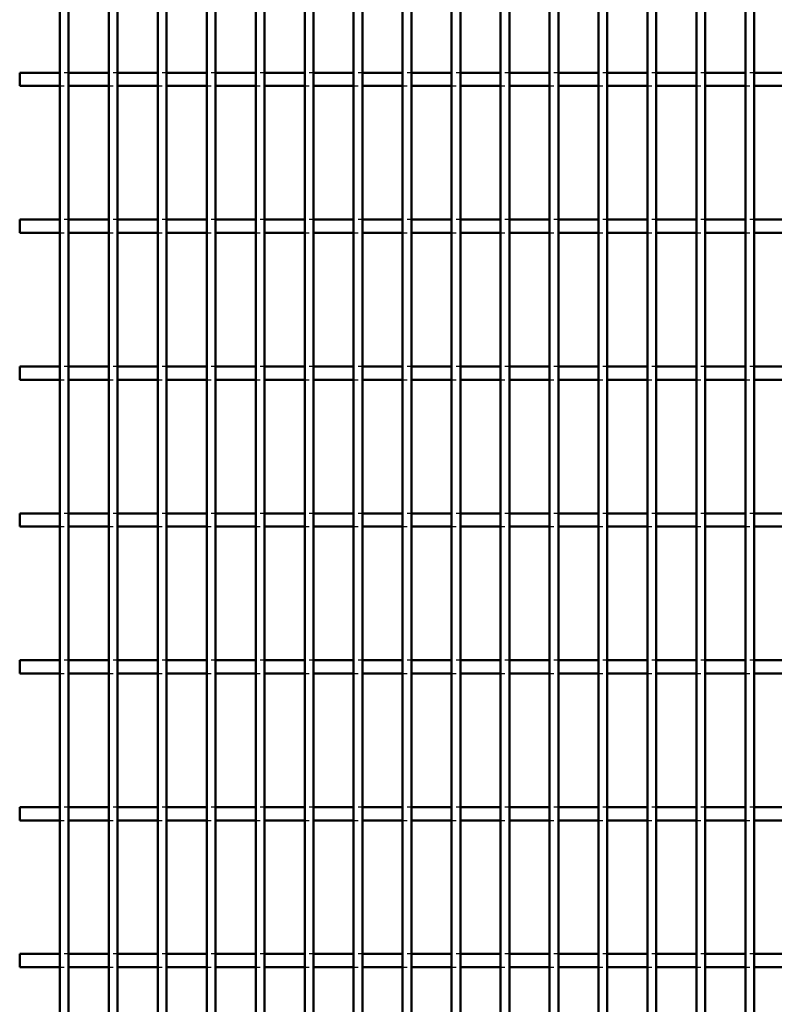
# Model space of a CAD drawing. Header units: millimetres. Extents: x -846 to 505, y -500 to 878.
# Tile 14 of 29: x -10 to 161, y -277 to -53. Entities that reach past the tile are written whole.
import ezdxf

# ---------------------------------------------------------------- set-up
doc = ezdxf.new("R2010")
doc.units = ezdxf.units.MM
doc.linetypes.add('Dashed', pattern=[2, 1, -1])
doc.layers.add('AM_0', color=7, linetype='Continuous', lineweight=50)
doc.layers.add('AM_9', color=6, linetype='Dashed', lineweight=25)

# ---------------------------------------------------------------- blocks, each defined once
blk = doc.blocks.new('47_jxsnff6ioj2k1mhyxertcnswn________0_in_LPPX423303311311100010003500_4')
at = {"layer": 'AM_0'}
for p, q in [((-1, -497), (-1, 497)), ((1, -497), (1, 497))]:
    blk.add_line(p, q, dxfattribs=at)
blk = doc.blocks.new('48_clmejexl1snz3d9yveo6zym6i________0_in_LPPX423303311311100010003500_4')
at = {"layer": 'AM_0'}
for p, q in [((10.11, -497), (10.11, 497)), ((12.11, -497), (12.11, 497))]:
    blk.add_line(p, q, dxfattribs=at)
blk = doc.blocks.new('49_mjok61ei3za8s4gfbeh6msa8c________0_in_LPPX423303311311100010003500_4')
at = {"layer": 'AM_0'}
for p, q in [((21.22, -497), (21.22, 497)), ((23.22, -497), (23.22, 497))]:
    blk.add_line(p, q, dxfattribs=at)
blk = doc.blocks.new('50_hx4vxcp9i1u38hj9op35w8z9h________0_in_LPPX423303311311100010003500_4')
at = {"layer": 'AM_0'}
for p, q in [((32.33, -497), (32.33, 497)), ((34.33, -497), (34.33, 497))]:
    blk.add_line(p, q, dxfattribs=at)
blk = doc.blocks.new('51_ohs56lxi6k2jnnwgvye2s1cji________0_in_LPPX423303311311100010003500_4')
at = {"layer": 'AM_0'}
for p, q in [((43.44, -497), (43.44, 497)), ((45.44, -497), (45.44, 497))]:
    blk.add_line(p, q, dxfattribs=at)
blk = doc.blocks.new('52_zxaegu4hwe9wpy22sdsvzc4zx________0_in_LPPX423303311311100010003500_4')
at = {"layer": 'AM_0'}
for p, q in [((54.55, -497), (54.55, 497)), ((56.55, -497), (56.55, 497))]:
    blk.add_line(p, q, dxfattribs=at)
blk = doc.blocks.new('53_els2rezvrfetunqjt5hfoxqlh________0_in_LPPX423303311311100010003500_4')
at = {"layer": 'AM_0'}
for p, q in [((65.66, -497), (65.66, 497)), ((67.66, -497), (67.66, 497))]:
    blk.add_line(p, q, dxfattribs=at)
blk = doc.blocks.new('54_uiefbgttbllfh7j3msgp6a8oy________0_in_LPPX423303311311100010003500_4')
at = {"layer": 'AM_0'}
for p, q in [((76.77, -497), (76.77, 497)), ((78.77, -497), (78.77, 497))]:
    blk.add_line(p, q, dxfattribs=at)
blk = doc.blocks.new('55_r0b2djnrm9mdkhbexd7c5vupl________0_in_LPPX423303311311100010003500_4')
at = {"layer": 'AM_0'}
for p, q in [((87.88, -497), (87.88, 497)), ((89.88, -497), (89.88, 497))]:
    blk.add_line(p, q, dxfattribs=at)
blk = doc.blocks.new('56_si12kcmcrwkdc3a1ayl4nonhr________0_in_LPPX423303311311100010003500_4')
at = {"layer": 'AM_0'}
for p, q in [((98.99, -497), (98.99, 497)), ((100.99, -497), (100.99, 497))]:
    blk.add_line(p, q, dxfattribs=at)
blk = doc.blocks.new('57_7o4vxrwqocckikghglzveia2e________0_in_LPPX423303311311100010003500_4')
at = {"layer": 'AM_0'}
for p, q in [((110.1, -497), (110.1, 497)), ((112.1, -497), (112.1, 497))]:
    blk.add_line(p, q, dxfattribs=at)
blk = doc.blocks.new('58_v5psnddbwhezaxso171psgppd________0_in_LPPX423303311311100010003500_4')
at = {"layer": 'AM_0'}
for p, q in [((121.21, -497), (121.21, 497)), ((123.21, -497), (123.21, 497))]:
    blk.add_line(p, q, dxfattribs=at)
blk = doc.blocks.new('59_mr6g12oz0qyhcsy4s6xjqo4mc________0_in_LPPX423303311311100010003500_4')
at = {"layer": 'AM_0'}
for p, q in [((132.32, -497), (132.32, 497)), ((134.32, -497), (134.32, 497))]:
    blk.add_line(p, q, dxfattribs=at)
blk = doc.blocks.new('60_qjeglgdds3c3bs4071kla8acr________0_in_LPPX423303311311100010003500_4')
at = {"layer": 'AM_0'}
for p, q in [((143.43, -497), (143.43, 497)), ((145.43, -497), (145.43, 497))]:
    blk.add_line(p, q, dxfattribs=at)
blk = doc.blocks.new('61_fkkbgm3d0vjayj967aaw1tk2e________0_in_LPPX423303311311100010003500_4')
at = {"layer": 'AM_0'}
for p, q in [((154.54, -497), (154.54, 497)), ((156.54, -497), (156.54, 497))]:
    blk.add_line(p, q, dxfattribs=at)
blk = doc.blocks.new('99_r4rdjxyrqmy1hs6cznn6t2m8b________0_in_LPPX423303311311100010003500_4')
at = {"layer": 'AM_0'}
for p, q in [((-1, -265.14), (-10.11, -265.14)), ((-10.11, -268.14), (-10.11, -265.14)), ((-1, -265.14), (-1, -268.14)), ((10.11, -265.14), (1, -265.14)), ((1, -268.14), (1, -265.14)), ((10.11, -265.14), (10.11, -268.14)), ((12.11, -268.14), (12.11, -265.14)), ((21.22, -265.14), (12.11, -265.14)), ((21.22, -265.14), (21.22, -268.14)), ((32.33, -265.14), (23.22, -265.14)), ((23.22, -268.14), (23.22, -265.14)), ((32.33, -265.14), (32.33, -268.14)), ((43.44, -265.14), (34.33, -265.14)), ((34.33, -268.14), (34.33, -265.14)), ((43.44, -265.14), (43.44, -268.14)), ((54.55, -265.14), (45.44, -265.14)), ((45.44, -268.14), (45.44, -265.14)), ((54.55, -265.14), (54.55, -268.14)), ((65.66, -265.14), (56.55, -265.14)), ((56.55, -268.14), (56.55, -265.14)), ((65.66, -265.14), (65.66, -268.14)), ((76.77, -265.14), (67.66, -265.14)), ((67.66, -268.14), (67.66, -265.14)), ((76.77, -265.14), (76.77, -268.14)), ((78.77, -268.14), (78.77, -265.14)), ((87.88, -265.14), (78.77, -265.14)), ((87.88, -265.14), (87.88, -268.14)), ((98.99, -265.14), (89.88, -265.14)), ((89.88, -268.14), (89.88, -265.14)), ((98.99, -265.14), (98.99, -268.14)), ((110.1, -265.14), (100.99, -265.14)), ((100.99, -268.14), (100.99, -265.14)), ((110.1, -265.14), (110.1, -268.14)), ((121.21, -265.14), (112.1, -265.14)), ((112.1, -268.14), (112.1, -265.14)), ((121.21, -265.14), (121.21, -268.14)), ((132.32, -265.14), (123.21, -265.14)), ((123.21, -268.14), (123.21, -265.14)), ((132.32, -265.14), (132.32, -268.14)), ((143.43, -265.14), (134.32, -265.14)), ((134.32, -268.14), (134.32, -265.14)), ((143.43, -265.14), (143.43, -268.14)), ((145.43, -268.14), (145.43, -265.14)), ((154.54, -265.14), (145.43, -265.14)), ((154.54, -265.14), (154.54, -268.14)), ((165.65, -265.14), (156.54, -265.14)), ((156.54, -268.14), (156.54, -265.14)), ((-1, -268.14), (-10.11, -268.14)), ((10.11, -268.14), (1, -268.14)), ((21.22, -268.14), (12.11, -268.14)), ((32.33, -268.14), (23.22, -268.14)), ((43.44, -268.14), (34.33, -268.14)), ((54.55, -268.14), (45.44, -268.14)), ((65.66, -268.14), (56.55, -268.14)), ((76.77, -268.14), (67.66, -268.14)), ((87.88, -268.14), (78.77, -268.14)), ((98.99, -268.14), (89.88, -268.14)), ((110.1, -268.14), (100.99, -268.14)), ((121.21, -268.14), (112.1, -268.14)), ((132.32, -268.14), (123.21, -268.14)), ((143.43, -268.14), (134.32, -268.14)), ((154.54, -268.14), (145.43, -268.14)), ((165.65, -268.14), (156.54, -268.14))]:
    blk.add_line(p, q, dxfattribs=at)
at = {"layer": 'AM_9'}
for p, q in [((1, -265.14), (-1, -265.14)), ((12.11, -265.14), (10.11, -265.14)), ((23.22, -265.14), (21.22, -265.14)), ((34.33, -265.14), (32.33, -265.14)), ((45.44, -265.14), (43.44, -265.14)), ((56.55, -265.14), (54.55, -265.14)), ((67.66, -265.14), (65.66, -265.14)), ((78.77, -265.14), (76.77, -265.14)), ((89.88, -265.14), (87.88, -265.14)), ((100.99, -265.14), (98.99, -265.14)), ((112.1, -265.14), (110.1, -265.14)), ((123.21, -265.14), (121.21, -265.14)), ((134.32, -265.14), (132.32, -265.14)), ((145.43, -265.14), (143.43, -265.14)), ((156.54, -265.14), (154.54, -265.14)), ((-1, -268.14), (1, -268.14)), ((10.11, -268.14), (12.11, -268.14)), ((21.22, -268.14), (23.22, -268.14)), ((32.33, -268.14), (34.33, -268.14)), ((43.44, -268.14), (45.44, -268.14)), ((54.55, -268.14), (56.55, -268.14)), ((65.66, -268.14), (67.66, -268.14)), ((76.77, -268.14), (78.77, -268.14)), ((87.88, -268.14), (89.88, -268.14)), ((98.99, -268.14), (100.99, -268.14)), ((110.1, -268.14), (112.1, -268.14)), ((121.21, -268.14), (123.21, -268.14)), ((132.32, -268.14), (134.32, -268.14)), ((143.43, -268.14), (145.43, -268.14)), ((154.54, -268.14), (156.54, -268.14))]:
    blk.add_line(p, q, dxfattribs=at)
blk = doc.blocks.new('100_vbrc6kbtw0suybq9iyemfpiie________0_in_LPPX423303311311100010003500_4')
at = {"layer": 'AM_0'}
for p, q in [((-1, -231.81), (-10.11, -231.81)), ((-10.11, -234.81), (-10.11, -231.81)), ((-1, -231.81), (-1, -234.81)), ((10.11, -231.81), (1, -231.81)), ((1, -234.81), (1, -231.81)), ((10.11, -231.81), (10.11, -234.81)), ((12.11, -234.81), (12.11, -231.81)), ((21.22, -231.81), (12.11, -231.81)), ((21.22, -231.81), (21.22, -234.81)), ((32.33, -231.81), (23.22, -231.81)), ((23.22, -234.81), (23.22, -231.81)), ((32.33, -231.81), (32.33, -234.81)), ((43.44, -231.81), (34.33, -231.81)), ((34.33, -234.81), (34.33, -231.81)), ((43.44, -231.81), (43.44, -234.81)), ((54.55, -231.81), (45.44, -231.81)), ((45.44, -234.81), (45.44, -231.81)), ((54.55, -231.81), (54.55, -234.81)), ((65.66, -231.81), (56.55, -231.81)), ((56.55, -234.81), (56.55, -231.81)), ((65.66, -231.81), (65.66, -234.81)), ((76.77, -231.81), (67.66, -231.81)), ((67.66, -234.81), (67.66, -231.81)), ((76.77, -231.81), (76.77, -234.81)), ((78.77, -234.81), (78.77, -231.81)), ((87.88, -231.81), (78.77, -231.81)), ((87.88, -231.81), (87.88, -234.81)), ((98.99, -231.81), (89.88, -231.81)), ((89.88, -234.81), (89.88, -231.81)), ((98.99, -231.81), (98.99, -234.81)), ((110.1, -231.81), (100.99, -231.81)), ((100.99, -234.81), (100.99, -231.81)), ((110.1, -231.81), (110.1, -234.81)), ((121.21, -231.81), (112.1, -231.81)), ((112.1, -234.81), (112.1, -231.81)), ((121.21, -231.81), (121.21, -234.81)), ((132.32, -231.81), (123.21, -231.81)), ((123.21, -234.81), (123.21, -231.81)), ((132.32, -231.81), (132.32, -234.81)), ((143.43, -231.81), (134.32, -231.81)), ((134.32, -234.81), (134.32, -231.81)), ((143.43, -231.81), (143.43, -234.81)), ((145.43, -234.81), (145.43, -231.81)), ((154.54, -231.81), (145.43, -231.81)), ((154.54, -231.81), (154.54, -234.81)), ((165.65, -231.81), (156.54, -231.81)), ((156.54, -234.81), (156.54, -231.81)), ((-1, -234.81), (-10.11, -234.81)), ((10.11, -234.81), (1, -234.81)), ((21.22, -234.81), (12.11, -234.81)), ((32.33, -234.81), (23.22, -234.81)), ((43.44, -234.81), (34.33, -234.81)), ((54.55, -234.81), (45.44, -234.81)), ((65.66, -234.81), (56.55, -234.81)), ((76.77, -234.81), (67.66, -234.81)), ((87.88, -234.81), (78.77, -234.81)), ((98.99, -234.81), (89.88, -234.81)), ((110.1, -234.81), (100.99, -234.81)), ((121.21, -234.81), (112.1, -234.81)), ((132.32, -234.81), (123.21, -234.81)), ((143.43, -234.81), (134.32, -234.81)), ((154.54, -234.81), (145.43, -234.81)), ((165.65, -234.81), (156.54, -234.81))]:
    blk.add_line(p, q, dxfattribs=at)
at = {"layer": 'AM_9'}
for p, q in [((1, -231.81), (-1, -231.81)), ((12.11, -231.81), (10.11, -231.81)), ((23.22, -231.81), (21.22, -231.81)), ((34.33, -231.81), (32.33, -231.81)), ((45.44, -231.81), (43.44, -231.81)), ((56.55, -231.81), (54.55, -231.81)), ((67.66, -231.81), (65.66, -231.81)), ((78.77, -231.81), (76.77, -231.81)), ((89.88, -231.81), (87.88, -231.81)), ((100.99, -231.81), (98.99, -231.81)), ((112.1, -231.81), (110.1, -231.81)), ((123.21, -231.81), (121.21, -231.81)), ((134.32, -231.81), (132.32, -231.81)), ((145.43, -231.81), (143.43, -231.81)), ((156.54, -231.81), (154.54, -231.81)), ((-1, -234.81), (1, -234.81)), ((10.11, -234.81), (12.11, -234.81)), ((21.22, -234.81), (23.22, -234.81)), ((32.33, -234.81), (34.33, -234.81)), ((43.44, -234.81), (45.44, -234.81)), ((54.55, -234.81), (56.55, -234.81)), ((65.66, -234.81), (67.66, -234.81)), ((76.77, -234.81), (78.77, -234.81)), ((87.88, -234.81), (89.88, -234.81)), ((98.99, -234.81), (100.99, -234.81)), ((110.1, -234.81), (112.1, -234.81)), ((121.21, -234.81), (123.21, -234.81)), ((132.32, -234.81), (134.32, -234.81)), ((143.43, -234.81), (145.43, -234.81)), ((154.54, -234.81), (156.54, -234.81))]:
    blk.add_line(p, q, dxfattribs=at)
blk = doc.blocks.new('101_kn8twr88720g5tghbfso7du1c________0_in_LPPX423303311311100010003500_4')
at = {"layer": 'AM_0'}
for p, q in [((-1, -198.48), (-10.11, -198.48)), ((-10.11, -201.48), (-10.11, -198.48)), ((-1, -198.48), (-1, -201.48)), ((10.11, -198.48), (1, -198.48)), ((1, -201.48), (1, -198.48)), ((10.11, -198.48), (10.11, -201.48)), ((12.11, -201.48), (12.11, -198.48)), ((21.22, -198.48), (12.11, -198.48)), ((21.22, -198.48), (21.22, -201.48)), ((32.33, -198.48), (23.22, -198.48)), ((23.22, -201.48), (23.22, -198.48)), ((32.33, -198.48), (32.33, -201.48)), ((43.44, -198.48), (34.33, -198.48)), ((34.33, -201.48), (34.33, -198.48)), ((43.44, -198.48), (43.44, -201.48)), ((54.55, -198.48), (45.44, -198.48)), ((45.44, -201.48), (45.44, -198.48)), ((54.55, -198.48), (54.55, -201.48)), ((65.66, -198.48), (56.55, -198.48)), ((56.55, -201.48), (56.55, -198.48)), ((65.66, -198.48), (65.66, -201.48)), ((76.77, -198.48), (67.66, -198.48)), ((67.66, -201.48), (67.66, -198.48)), ((76.77, -198.48), (76.77, -201.48)), ((78.77, -201.48), (78.77, -198.48)), ((87.88, -198.48), (78.77, -198.48)), ((87.88, -198.48), (87.88, -201.48)), ((98.99, -198.48), (89.88, -198.48)), ((89.88, -201.48), (89.88, -198.48)), ((98.99, -198.48), (98.99, -201.48)), ((110.1, -198.48), (100.99, -198.48)), ((100.99, -201.48), (100.99, -198.48)), ((110.1, -198.48), (110.1, -201.48)), ((121.21, -198.48), (112.1, -198.48)), ((112.1, -201.48), (112.1, -198.48)), ((121.21, -198.48), (121.21, -201.48)), ((132.32, -198.48), (123.21, -198.48)), ((123.21, -201.48), (123.21, -198.48)), ((132.32, -198.48), (132.32, -201.48)), ((143.43, -198.48), (134.32, -198.48)), ((134.32, -201.48), (134.32, -198.48)), ((143.43, -198.48), (143.43, -201.48)), ((145.43, -201.48), (145.43, -198.48)), ((154.54, -198.48), (145.43, -198.48)), ((154.54, -198.48), (154.54, -201.48)), ((165.65, -198.48), (156.54, -198.48)), ((156.54, -201.48), (156.54, -198.48)), ((-1, -201.48), (-10.11, -201.48)), ((10.11, -201.48), (1, -201.48)), ((21.22, -201.48), (12.11, -201.48)), ((32.33, -201.48), (23.22, -201.48)), ((43.44, -201.48), (34.33, -201.48)), ((54.55, -201.48), (45.44, -201.48)), ((65.66, -201.48), (56.55, -201.48)), ((76.77, -201.48), (67.66, -201.48)), ((87.88, -201.48), (78.77, -201.48)), ((98.99, -201.48), (89.88, -201.48)), ((110.1, -201.48), (100.99, -201.48)), ((121.21, -201.48), (112.1, -201.48)), ((132.32, -201.48), (123.21, -201.48)), ((143.43, -201.48), (134.32, -201.48)), ((154.54, -201.48), (145.43, -201.48)), ((165.65, -201.48), (156.54, -201.48))]:
    blk.add_line(p, q, dxfattribs=at)
at = {"layer": 'AM_9'}
for p, q in [((1, -198.48), (-1, -198.48)), ((12.11, -198.48), (10.11, -198.48)), ((23.22, -198.48), (21.22, -198.48)), ((34.33, -198.48), (32.33, -198.48)), ((45.44, -198.48), (43.44, -198.48)), ((56.55, -198.48), (54.55, -198.48)), ((67.66, -198.48), (65.66, -198.48)), ((78.77, -198.48), (76.77, -198.48)), ((89.88, -198.48), (87.88, -198.48)), ((100.99, -198.48), (98.99, -198.48)), ((112.1, -198.48), (110.1, -198.48)), ((123.21, -198.48), (121.21, -198.48)), ((134.32, -198.48), (132.32, -198.48)), ((145.43, -198.48), (143.43, -198.48)), ((156.54, -198.48), (154.54, -198.48)), ((-1, -201.48), (1, -201.48)), ((10.11, -201.48), (12.11, -201.48)), ((21.22, -201.48), (23.22, -201.48)), ((32.33, -201.48), (34.33, -201.48)), ((43.44, -201.48), (45.44, -201.48)), ((54.55, -201.48), (56.55, -201.48)), ((65.66, -201.48), (67.66, -201.48)), ((76.77, -201.48), (78.77, -201.48)), ((87.88, -201.48), (89.88, -201.48)), ((98.99, -201.48), (100.99, -201.48)), ((110.1, -201.48), (112.1, -201.48)), ((121.21, -201.48), (123.21, -201.48)), ((132.32, -201.48), (134.32, -201.48)), ((143.43, -201.48), (145.43, -201.48)), ((154.54, -201.48), (156.54, -201.48))]:
    blk.add_line(p, q, dxfattribs=at)
blk = doc.blocks.new('102_rqd63av9dlqebvtwccf2ibf6y________0_in_LPPX423303311311100010003500_4')
at = {"layer": 'AM_0'}
for p, q in [((-1, -165.15), (-10.11, -165.15)), ((-10.11, -168.15), (-10.11, -165.15)), ((-1, -165.15), (-1, -168.15)), ((10.11, -165.15), (1, -165.15)), ((1, -168.15), (1, -165.15)), ((10.11, -165.15), (10.11, -168.15)), ((12.11, -168.15), (12.11, -165.15)), ((21.22, -165.15), (12.11, -165.15)), ((21.22, -165.15), (21.22, -168.15)), ((32.33, -165.15), (23.22, -165.15)), ((23.22, -168.15), (23.22, -165.15)), ((32.33, -165.15), (32.33, -168.15)), ((43.44, -165.15), (34.33, -165.15)), ((34.33, -168.15), (34.33, -165.15)), ((43.44, -165.15), (43.44, -168.15)), ((54.55, -165.15), (45.44, -165.15)), ((45.44, -168.15), (45.44, -165.15)), ((54.55, -165.15), (54.55, -168.15)), ((65.66, -165.15), (56.55, -165.15)), ((56.55, -168.15), (56.55, -165.15)), ((65.66, -165.15), (65.66, -168.15)), ((76.77, -165.15), (67.66, -165.15)), ((67.66, -168.15), (67.66, -165.15)), ((76.77, -165.15), (76.77, -168.15)), ((78.77, -168.15), (78.77, -165.15)), ((87.88, -165.15), (78.77, -165.15)), ((87.88, -165.15), (87.88, -168.15)), ((98.99, -165.15), (89.88, -165.15)), ((89.88, -168.15), (89.88, -165.15)), ((98.99, -165.15), (98.99, -168.15)), ((110.1, -165.15), (100.99, -165.15)), ((100.99, -168.15), (100.99, -165.15)), ((110.1, -165.15), (110.1, -168.15)), ((121.21, -165.15), (112.1, -165.15)), ((112.1, -168.15), (112.1, -165.15)), ((121.21, -165.15), (121.21, -168.15)), ((132.32, -165.15), (123.21, -165.15)), ((123.21, -168.15), (123.21, -165.15)), ((132.32, -165.15), (132.32, -168.15)), ((143.43, -165.15), (134.32, -165.15)), ((134.32, -168.15), (134.32, -165.15)), ((143.43, -165.15), (143.43, -168.15)), ((145.43, -168.15), (145.43, -165.15)), ((154.54, -165.15), (145.43, -165.15)), ((154.54, -165.15), (154.54, -168.15)), ((165.65, -165.15), (156.54, -165.15)), ((156.54, -168.15), (156.54, -165.15)), ((-1, -168.15), (-10.11, -168.15)), ((10.11, -168.15), (1, -168.15)), ((21.22, -168.15), (12.11, -168.15)), ((32.33, -168.15), (23.22, -168.15)), ((43.44, -168.15), (34.33, -168.15)), ((54.55, -168.15), (45.44, -168.15)), ((65.66, -168.15), (56.55, -168.15)), ((76.77, -168.15), (67.66, -168.15)), ((87.88, -168.15), (78.77, -168.15)), ((98.99, -168.15), (89.88, -168.15)), ((110.1, -168.15), (100.99, -168.15)), ((121.21, -168.15), (112.1, -168.15)), ((132.32, -168.15), (123.21, -168.15)), ((143.43, -168.15), (134.32, -168.15)), ((154.54, -168.15), (145.43, -168.15)), ((165.65, -168.15), (156.54, -168.15))]:
    blk.add_line(p, q, dxfattribs=at)
at = {"layer": 'AM_9'}
for p, q in [((1, -165.15), (-1, -165.15)), ((12.11, -165.15), (10.11, -165.15)), ((23.22, -165.15), (21.22, -165.15)), ((34.33, -165.15), (32.33, -165.15)), ((45.44, -165.15), (43.44, -165.15)), ((56.55, -165.15), (54.55, -165.15)), ((67.66, -165.15), (65.66, -165.15)), ((78.77, -165.15), (76.77, -165.15)), ((89.88, -165.15), (87.88, -165.15)), ((100.99, -165.15), (98.99, -165.15)), ((112.1, -165.15), (110.1, -165.15)), ((123.21, -165.15), (121.21, -165.15)), ((134.32, -165.15), (132.32, -165.15)), ((145.43, -165.15), (143.43, -165.15)), ((156.54, -165.15), (154.54, -165.15)), ((-1, -168.15), (1, -168.15)), ((10.11, -168.15), (12.11, -168.15)), ((21.22, -168.15), (23.22, -168.15)), ((32.33, -168.15), (34.33, -168.15)), ((43.44, -168.15), (45.44, -168.15)), ((54.55, -168.15), (56.55, -168.15)), ((65.66, -168.15), (67.66, -168.15)), ((76.77, -168.15), (78.77, -168.15)), ((87.88, -168.15), (89.88, -168.15)), ((98.99, -168.15), (100.99, -168.15)), ((110.1, -168.15), (112.1, -168.15)), ((121.21, -168.15), (123.21, -168.15)), ((132.32, -168.15), (134.32, -168.15)), ((143.43, -168.15), (145.43, -168.15)), ((154.54, -168.15), (156.54, -168.15))]:
    blk.add_line(p, q, dxfattribs=at)
blk = doc.blocks.new('103_kxwktf5b9opftposgqf7xn9ga________0_in_LPPX423303311311100010003500_4')
at = {"layer": 'AM_0'}
for p, q in [((-1, -131.82), (-10.11, -131.82)), ((-10.11, -134.82), (-10.11, -131.82)), ((-1, -131.82), (-1, -134.82)), ((10.11, -131.82), (1, -131.82)), ((1, -134.82), (1, -131.82)), ((10.11, -131.82), (10.11, -134.82)), ((12.11, -134.82), (12.11, -131.82)), ((21.22, -131.82), (12.11, -131.82)), ((21.22, -131.82), (21.22, -134.82)), ((32.33, -131.82), (23.22, -131.82)), ((23.22, -134.82), (23.22, -131.82)), ((32.33, -131.82), (32.33, -134.82)), ((43.44, -131.82), (34.33, -131.82)), ((34.33, -134.82), (34.33, -131.82)), ((43.44, -131.82), (43.44, -134.82)), ((54.55, -131.82), (45.44, -131.82)), ((45.44, -134.82), (45.44, -131.82)), ((54.55, -131.82), (54.55, -134.82)), ((65.66, -131.82), (56.55, -131.82)), ((56.55, -134.82), (56.55, -131.82)), ((65.66, -131.82), (65.66, -134.82)), ((76.77, -131.82), (67.66, -131.82)), ((67.66, -134.82), (67.66, -131.82)), ((76.77, -131.82), (76.77, -134.82)), ((78.77, -134.82), (78.77, -131.82)), ((87.88, -131.82), (78.77, -131.82)), ((87.88, -131.82), (87.88, -134.82)), ((98.99, -131.82), (89.88, -131.82)), ((89.88, -134.82), (89.88, -131.82)), ((98.99, -131.82), (98.99, -134.82)), ((110.1, -131.82), (100.99, -131.82)), ((100.99, -134.82), (100.99, -131.82)), ((110.1, -131.82), (110.1, -134.82)), ((121.21, -131.82), (112.1, -131.82)), ((112.1, -134.82), (112.1, -131.82)), ((121.21, -131.82), (121.21, -134.82)), ((132.32, -131.82), (123.21, -131.82)), ((123.21, -134.82), (123.21, -131.82)), ((132.32, -131.82), (132.32, -134.82)), ((143.43, -131.82), (134.32, -131.82)), ((134.32, -134.82), (134.32, -131.82)), ((143.43, -131.82), (143.43, -134.82)), ((145.43, -134.82), (145.43, -131.82)), ((154.54, -131.82), (145.43, -131.82)), ((154.54, -131.82), (154.54, -134.82)), ((165.65, -131.82), (156.54, -131.82)), ((156.54, -134.82), (156.54, -131.82)), ((-1, -134.82), (-10.11, -134.82)), ((10.11, -134.82), (1, -134.82)), ((21.22, -134.82), (12.11, -134.82)), ((32.33, -134.82), (23.22, -134.82)), ((43.44, -134.82), (34.33, -134.82)), ((54.55, -134.82), (45.44, -134.82)), ((65.66, -134.82), (56.55, -134.82)), ((76.77, -134.82), (67.66, -134.82)), ((87.88, -134.82), (78.77, -134.82)), ((98.99, -134.82), (89.88, -134.82)), ((110.1, -134.82), (100.99, -134.82)), ((121.21, -134.82), (112.1, -134.82)), ((132.32, -134.82), (123.21, -134.82)), ((143.43, -134.82), (134.32, -134.82)), ((154.54, -134.82), (145.43, -134.82)), ((165.65, -134.82), (156.54, -134.82))]:
    blk.add_line(p, q, dxfattribs=at)
at = {"layer": 'AM_9'}
for p, q in [((1, -131.82), (-1, -131.82)), ((12.11, -131.82), (10.11, -131.82)), ((23.22, -131.82), (21.22, -131.82)), ((34.33, -131.82), (32.33, -131.82)), ((45.44, -131.82), (43.44, -131.82)), ((56.55, -131.82), (54.55, -131.82)), ((67.66, -131.82), (65.66, -131.82)), ((78.77, -131.82), (76.77, -131.82)), ((89.88, -131.82), (87.88, -131.82)), ((100.99, -131.82), (98.99, -131.82)), ((112.1, -131.82), (110.1, -131.82)), ((123.21, -131.82), (121.21, -131.82)), ((134.32, -131.82), (132.32, -131.82)), ((145.43, -131.82), (143.43, -131.82)), ((156.54, -131.82), (154.54, -131.82)), ((-1, -134.82), (1, -134.82)), ((10.11, -134.82), (12.11, -134.82)), ((21.22, -134.82), (23.22, -134.82)), ((32.33, -134.82), (34.33, -134.82)), ((43.44, -134.82), (45.44, -134.82)), ((54.55, -134.82), (56.55, -134.82)), ((65.66, -134.82), (67.66, -134.82)), ((76.77, -134.82), (78.77, -134.82)), ((87.88, -134.82), (89.88, -134.82)), ((98.99, -134.82), (100.99, -134.82)), ((110.1, -134.82), (112.1, -134.82)), ((121.21, -134.82), (123.21, -134.82)), ((132.32, -134.82), (134.32, -134.82)), ((143.43, -134.82), (145.43, -134.82)), ((154.54, -134.82), (156.54, -134.82))]:
    blk.add_line(p, q, dxfattribs=at)
blk = doc.blocks.new('104_rmerkpmnuiebjx04na9m09mjo________0_in_LPPX423303311311100010003500_4')
at = {"layer": 'AM_0'}
for p, q in [((-1, -98.49), (-10.11, -98.49)), ((-10.11, -101.49), (-10.11, -98.49)), ((-1, -98.49), (-1, -101.49)), ((10.11, -98.49), (1, -98.49)), ((1, -101.49), (1, -98.49)), ((10.11, -98.49), (10.11, -101.49)), ((12.11, -101.49), (12.11, -98.49)), ((21.22, -98.49), (12.11, -98.49)), ((21.22, -98.49), (21.22, -101.49)), ((32.33, -98.49), (23.22, -98.49)), ((23.22, -101.49), (23.22, -98.49)), ((32.33, -98.49), (32.33, -101.49)), ((43.44, -98.49), (34.33, -98.49)), ((34.33, -101.49), (34.33, -98.49)), ((43.44, -98.49), (43.44, -101.49)), ((54.55, -98.49), (45.44, -98.49)), ((45.44, -101.49), (45.44, -98.49)), ((54.55, -98.49), (54.55, -101.49)), ((65.66, -98.49), (56.55, -98.49)), ((56.55, -101.49), (56.55, -98.49)), ((65.66, -98.49), (65.66, -101.49)), ((76.77, -98.49), (67.66, -98.49)), ((67.66, -101.49), (67.66, -98.49)), ((76.77, -98.49), (76.77, -101.49)), ((78.77, -101.49), (78.77, -98.49)), ((87.88, -98.49), (78.77, -98.49)), ((87.88, -98.49), (87.88, -101.49)), ((98.99, -98.49), (89.88, -98.49)), ((89.88, -101.49), (89.88, -98.49)), ((98.99, -98.49), (98.99, -101.49)), ((110.1, -98.49), (100.99, -98.49)), ((100.99, -101.49), (100.99, -98.49)), ((110.1, -98.49), (110.1, -101.49)), ((121.21, -98.49), (112.1, -98.49)), ((112.1, -101.49), (112.1, -98.49)), ((121.21, -98.49), (121.21, -101.49)), ((132.32, -98.49), (123.21, -98.49)), ((123.21, -101.49), (123.21, -98.49)), ((132.32, -98.49), (132.32, -101.49)), ((143.43, -98.49), (134.32, -98.49)), ((134.32, -101.49), (134.32, -98.49)), ((143.43, -98.49), (143.43, -101.49)), ((145.43, -101.49), (145.43, -98.49)), ((154.54, -98.49), (145.43, -98.49)), ((154.54, -98.49), (154.54, -101.49)), ((165.65, -98.49), (156.54, -98.49)), ((156.54, -101.49), (156.54, -98.49)), ((-1, -101.49), (-10.11, -101.49)), ((10.11, -101.49), (1, -101.49)), ((21.22, -101.49), (12.11, -101.49)), ((32.33, -101.49), (23.22, -101.49)), ((43.44, -101.49), (34.33, -101.49)), ((54.55, -101.49), (45.44, -101.49)), ((65.66, -101.49), (56.55, -101.49)), ((76.77, -101.49), (67.66, -101.49)), ((87.88, -101.49), (78.77, -101.49)), ((98.99, -101.49), (89.88, -101.49)), ((110.1, -101.49), (100.99, -101.49)), ((121.21, -101.49), (112.1, -101.49)), ((132.32, -101.49), (123.21, -101.49)), ((143.43, -101.49), (134.32, -101.49)), ((154.54, -101.49), (145.43, -101.49)), ((165.65, -101.49), (156.54, -101.49))]:
    blk.add_line(p, q, dxfattribs=at)
at = {"layer": 'AM_9'}
for p, q in [((1, -98.49), (-1, -98.49)), ((12.11, -98.49), (10.11, -98.49)), ((23.22, -98.49), (21.22, -98.49)), ((34.33, -98.49), (32.33, -98.49)), ((45.44, -98.49), (43.44, -98.49)), ((56.55, -98.49), (54.55, -98.49)), ((67.66, -98.49), (65.66, -98.49)), ((78.77, -98.49), (76.77, -98.49)), ((89.88, -98.49), (87.88, -98.49)), ((100.99, -98.49), (98.99, -98.49)), ((112.1, -98.49), (110.1, -98.49)), ((123.21, -98.49), (121.21, -98.49)), ((134.32, -98.49), (132.32, -98.49)), ((145.43, -98.49), (143.43, -98.49)), ((156.54, -98.49), (154.54, -98.49)), ((-1, -101.49), (1, -101.49)), ((10.11, -101.49), (12.11, -101.49)), ((21.22, -101.49), (23.22, -101.49)), ((32.33, -101.49), (34.33, -101.49)), ((43.44, -101.49), (45.44, -101.49)), ((54.55, -101.49), (56.55, -101.49)), ((65.66, -101.49), (67.66, -101.49)), ((76.77, -101.49), (78.77, -101.49)), ((87.88, -101.49), (89.88, -101.49)), ((98.99, -101.49), (100.99, -101.49)), ((110.1, -101.49), (112.1, -101.49)), ((121.21, -101.49), (123.21, -101.49)), ((132.32, -101.49), (134.32, -101.49)), ((143.43, -101.49), (145.43, -101.49)), ((154.54, -101.49), (156.54, -101.49))]:
    blk.add_line(p, q, dxfattribs=at)
blk = doc.blocks.new('105_iu81vexhag2eesqh0uxrf86ys________0_in_LPPX423303311311100010003500_4')
at = {"layer": 'AM_0'}
for p, q in [((-1, -65.16), (-10.11, -65.16)), ((-10.11, -68.16), (-10.11, -65.16)), ((-1, -65.16), (-1, -68.16)), ((10.11, -65.16), (1, -65.16)), ((1, -68.16), (1, -65.16)), ((10.11, -65.16), (10.11, -68.16)), ((12.11, -68.16), (12.11, -65.16)), ((21.22, -65.16), (12.11, -65.16)), ((21.22, -65.16), (21.22, -68.16)), ((32.33, -65.16), (23.22, -65.16)), ((23.22, -68.16), (23.22, -65.16)), ((32.33, -65.16), (32.33, -68.16)), ((43.44, -65.16), (34.33, -65.16)), ((34.33, -68.16), (34.33, -65.16)), ((43.44, -65.16), (43.44, -68.16)), ((54.55, -65.16), (45.44, -65.16)), ((45.44, -68.16), (45.44, -65.16)), ((54.55, -65.16), (54.55, -68.16)), ((65.66, -65.16), (56.55, -65.16)), ((56.55, -68.16), (56.55, -65.16)), ((65.66, -65.16), (65.66, -68.16)), ((76.77, -65.16), (67.66, -65.16)), ((67.66, -68.16), (67.66, -65.16)), ((76.77, -65.16), (76.77, -68.16)), ((78.77, -68.16), (78.77, -65.16)), ((87.88, -65.16), (78.77, -65.16)), ((87.88, -65.16), (87.88, -68.16)), ((98.99, -65.16), (89.88, -65.16)), ((89.88, -68.16), (89.88, -65.16)), ((98.99, -65.16), (98.99, -68.16)), ((110.1, -65.16), (100.99, -65.16)), ((100.99, -68.16), (100.99, -65.16)), ((110.1, -65.16), (110.1, -68.16)), ((121.21, -65.16), (112.1, -65.16)), ((112.1, -68.16), (112.1, -65.16)), ((121.21, -65.16), (121.21, -68.16)), ((132.32, -65.16), (123.21, -65.16)), ((123.21, -68.16), (123.21, -65.16)), ((132.32, -65.16), (132.32, -68.16)), ((143.43, -65.16), (134.32, -65.16)), ((134.32, -68.16), (134.32, -65.16)), ((143.43, -65.16), (143.43, -68.16)), ((145.43, -68.16), (145.43, -65.16)), ((154.54, -65.16), (145.43, -65.16)), ((154.54, -65.16), (154.54, -68.16)), ((165.65, -65.16), (156.54, -65.16)), ((156.54, -68.16), (156.54, -65.16)), ((-1, -68.16), (-10.11, -68.16)), ((10.11, -68.16), (1, -68.16)), ((21.22, -68.16), (12.11, -68.16)), ((32.33, -68.16), (23.22, -68.16)), ((43.44, -68.16), (34.33, -68.16)), ((54.55, -68.16), (45.44, -68.16)), ((65.66, -68.16), (56.55, -68.16)), ((76.77, -68.16), (67.66, -68.16)), ((87.88, -68.16), (78.77, -68.16)), ((98.99, -68.16), (89.88, -68.16)), ((110.1, -68.16), (100.99, -68.16)), ((121.21, -68.16), (112.1, -68.16)), ((132.32, -68.16), (123.21, -68.16)), ((143.43, -68.16), (134.32, -68.16)), ((154.54, -68.16), (145.43, -68.16)), ((165.65, -68.16), (156.54, -68.16))]:
    blk.add_line(p, q, dxfattribs=at)
at = {"layer": 'AM_9'}
for p, q in [((1, -65.16), (-1, -65.16)), ((12.11, -65.16), (10.11, -65.16)), ((23.22, -65.16), (21.22, -65.16)), ((34.33, -65.16), (32.33, -65.16)), ((45.44, -65.16), (43.44, -65.16)), ((56.55, -65.16), (54.55, -65.16)), ((67.66, -65.16), (65.66, -65.16)), ((78.77, -65.16), (76.77, -65.16)), ((89.88, -65.16), (87.88, -65.16)), ((100.99, -65.16), (98.99, -65.16)), ((112.1, -65.16), (110.1, -65.16)), ((123.21, -65.16), (121.21, -65.16)), ((134.32, -65.16), (132.32, -65.16)), ((145.43, -65.16), (143.43, -65.16)), ((156.54, -65.16), (154.54, -65.16)), ((-1, -68.16), (1, -68.16)), ((10.11, -68.16), (12.11, -68.16)), ((21.22, -68.16), (23.22, -68.16)), ((32.33, -68.16), (34.33, -68.16)), ((43.44, -68.16), (45.44, -68.16)), ((54.55, -68.16), (56.55, -68.16)), ((65.66, -68.16), (67.66, -68.16)), ((76.77, -68.16), (78.77, -68.16)), ((87.88, -68.16), (89.88, -68.16)), ((98.99, -68.16), (100.99, -68.16)), ((110.1, -68.16), (112.1, -68.16)), ((121.21, -68.16), (123.21, -68.16)), ((132.32, -68.16), (134.32, -68.16)), ((143.43, -68.16), (145.43, -68.16)), ((154.54, -68.16), (156.54, -68.16))]:
    blk.add_line(p, q, dxfattribs=at)

msp = doc.modelspace()

# ---------------------------------------------------------------- block references
for name in ['47_jxsnff6ioj2k1mhyxertcnswn________0_in_LPPX423303311311100010003500_4', '48_clmejexl1snz3d9yveo6zym6i________0_in_LPPX423303311311100010003500_4', '49_mjok61ei3za8s4gfbeh6msa8c________0_in_LPPX423303311311100010003500_4', '50_hx4vxcp9i1u38hj9op35w8z9h________0_in_LPPX423303311311100010003500_4', '51_ohs56lxi6k2jnnwgvye2s1cji________0_in_LPPX423303311311100010003500_4', '52_zxaegu4hwe9wpy22sdsvzc4zx________0_in_LPPX423303311311100010003500_4', '53_els2rezvrfetunqjt5hfoxqlh________0_in_LPPX423303311311100010003500_4', '54_uiefbgttbllfh7j3msgp6a8oy________0_in_LPPX423303311311100010003500_4', '55_r0b2djnrm9mdkhbexd7c5vupl________0_in_LPPX423303311311100010003500_4', '56_si12kcmcrwkdc3a1ayl4nonhr________0_in_LPPX423303311311100010003500_4', '57_7o4vxrwqocckikghglzveia2e________0_in_LPPX423303311311100010003500_4', '58_v5psnddbwhezaxso171psgppd________0_in_LPPX423303311311100010003500_4', '59_mr6g12oz0qyhcsy4s6xjqo4mc________0_in_LPPX423303311311100010003500_4', '60_qjeglgdds3c3bs4071kla8acr________0_in_LPPX423303311311100010003500_4', '61_fkkbgm3d0vjayj967aaw1tk2e________0_in_LPPX423303311311100010003500_4', '105_iu81vexhag2eesqh0uxrf86ys________0_in_LPPX423303311311100010003500_4', '104_rmerkpmnuiebjx04na9m09mjo________0_in_LPPX423303311311100010003500_4', '103_kxwktf5b9opftposgqf7xn9ga________0_in_LPPX423303311311100010003500_4', '102_rqd63av9dlqebvtwccf2ibf6y________0_in_LPPX423303311311100010003500_4', '101_kn8twr88720g5tghbfso7du1c________0_in_LPPX423303311311100010003500_4', '100_vbrc6kbtw0suybq9iyemfpiie________0_in_LPPX423303311311100010003500_4', '99_r4rdjxyrqmy1hs6cznn6t2m8b________0_in_LPPX423303311311100010003500_4']:
    msp.add_blockref(name, (0, 0))

doc.saveas('drawing.dxf')
